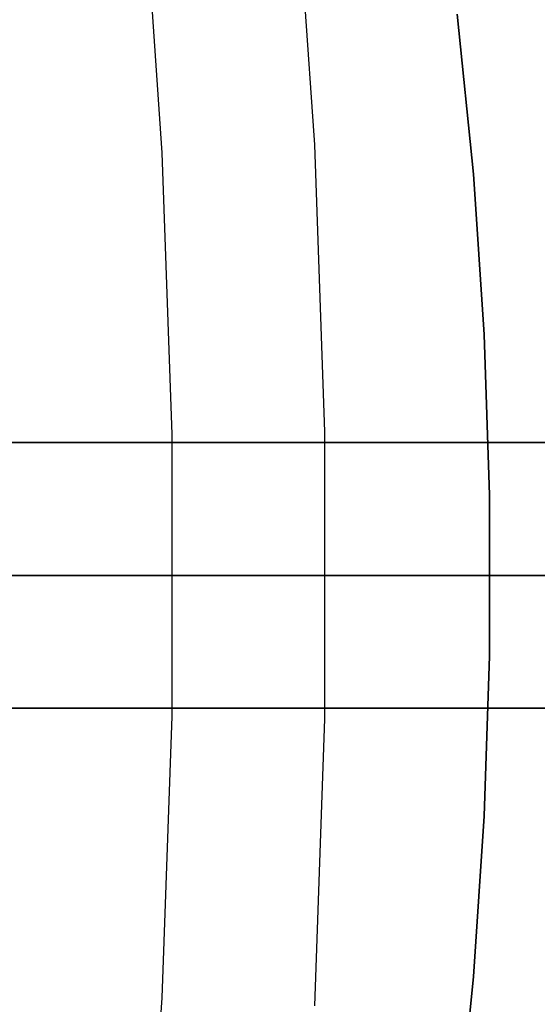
# Model space of a CAD drawing. Header units: millimetres. Extents: x 9001 to 10165, y -167 to 850.
# Tile 160 of 216: x 9642.12 to 9646.02, y 479.61 to 487.03. Entities that reach past the tile are written whole.
import ezdxf

# ---------------------------------------------------------------- set-up
doc = ezdxf.new("R2010")
doc.units = ezdxf.units.MM
for name, color, linetype in [('1', 7, 'Continuous'), ('COLOR EXT', 7, 'Continuous'), ('luz', 7, 'Continuous')]:
    doc.layers.add(name, color=color, linetype=linetype)

msp = doc.modelspace()

# ---------------------------------------------------------------- linework, layer by layer
at = {"layer": '1', "color": 7, "true_color": 0xf4f4f4}
for p, q in [((9645.413, 487.0741, 279.75), (9645.5346, 485.8695, 279.75)), ((9645.5346, 485.8695, 282.75), (9645.413, 487.0741, 282.75)), ((9645.413, 487.0741, 281.25), (9645.5346, 485.8695, 281.25)), ((9645.5346, 485.8695, 279.75), (9645.6157, 484.6615, 279.75)), ((9645.6157, 484.6615, 282.75), (9645.5346, 485.8695, 282.75)), ((9645.5346, 485.8695, 281.25), (9645.6157, 484.6615, 281.25)), ((9645.6157, 484.6615, 279.75), (9645.6562, 483.4515, 279.75)), ((9645.6563, 483.4515, 282.75), (9645.6157, 484.6615, 282.75)), ((9645.6157, 484.6615, 281.25), (9645.6563, 483.4515, 281.25)), ((9645.6562, 483.4515, 279.75), (9645.6562, 482.2408, 279.75)), ((9645.6563, 482.2408, 282.75), (9645.6563, 483.4515, 282.75)), ((9645.6563, 483.4515, 281.25), (9645.6563, 482.2408, 281.25)), ((9638.6075, 482.8462, 279.75), (9645.6613, 482.8462, 279.75)), ((9645.6613, 482.8462, 282.75), (9645.6613, 482.8462, 279.75)), ((9645.6562, 482.2408, 279.75), (9645.6157, 481.0308, 279.75)), ((9645.6157, 481.0308, 282.75), (9645.6563, 482.2408, 282.75)), ((9645.6563, 482.2408, 281.25), (9645.6157, 481.0308, 281.25)), ((9645.6157, 481.0308, 279.75), (9645.5346, 479.8228, 279.75)), ((9645.5346, 479.8228, 282.75), (9645.6157, 481.0308, 282.75)), ((9645.6157, 481.0308, 281.25), (9645.5346, 479.8228, 281.25)), ((9645.5346, 479.8228, 279.75), (9645.413, 478.6183, 279.75)), ((9645.413, 478.6182, 282.75), (9645.5346, 479.8228, 282.75)), ((9645.5346, 479.8228, 281.25), (9645.413, 478.6182, 281.25))]:
    msp.add_line(p, q, dxfattribs=at)
at = {"layer": '1', "color": 250, "true_color": 0x111111}
for p, q in [((9649.7625, 482.8462, 45.7922), (9608.9191, 482.8462, 45.7922)), ((9646.8366, 482.8462, 61.1), (9634.9149, 482.8462, 61.1)), ((9642.2724, 482.8462, 239.708), (9641.5883, 482.8462, 238.6587)), ((9642.6465, 482.8462, 242.3451), (9642.0539, 482.8462, 241.2811)), ((9642.9196, 482.8462, 240.7806), (9642.2724, 482.8462, 239.708)), ((9643.2017, 482.8462, 243.4291), (9642.6465, 482.8462, 242.3451)), ((9643.5291, 482.8462, 241.875), (9642.9196, 482.8462, 240.7806)), ((9643.7188, 482.8462, 244.5317), (9643.2017, 482.8462, 243.4291)), ((9644.1001, 482.8462, 242.99), (9643.5291, 482.8462, 241.875)), ((9644.1972, 482.8462, 245.6517), (9643.7188, 482.8462, 244.5317)), ((9644.632, 482.8462, 244.1242), (9644.1001, 482.8462, 242.99)), ((9644.6364, 482.8462, 246.7876), (9644.1972, 482.8462, 245.6517)), ((9645.1241, 482.8462, 245.2762), (9644.632, 482.8462, 244.1242)), ((9645.0358, 482.8462, 247.9381), (9644.6364, 482.8462, 246.7876)), ((9645.3948, 482.8462, 249.1019), (9645.0358, 482.8462, 247.9381)), ((9645.5758, 482.8462, 246.4447), (9645.1241, 482.8462, 245.2762)), ((9645.7132, 482.8462, 250.2774), (9645.3948, 482.8462, 249.1019)), ((9645.9865, 482.8462, 247.6281), (9645.5758, 482.8462, 246.4447)), ((9645.9904, 482.8462, 251.4633), (9645.7132, 482.8462, 250.2774)), ((9646.3558, 482.8462, 248.8252), (9645.9865, 482.8462, 247.6281)), ((9646.2262, 482.8462, 252.6581), (9645.9904, 482.8462, 251.4633))]:
    msp.add_line(p, q, dxfattribs=at)
at = {"layer": 'COLOR EXT', "color": 30, "true_color": 0xff8d00}
for p, q in [((9616.7562, 483.8462, 21.2621), (9654.7634, 483.8462, 21.2621)), ((9654.7634, 483.8462, 25.2621), (9616.7562, 483.8462, 25.2621)), ((9616.7562, 483.8462, 23.2621), (9654.7634, 483.8462, 23.2621)), ((9646.0551, 482.8462, 19.1621), (9614.7637, 482.8462, 19.1621)), ((9654.7702, 482.8462, 25.2621), (9616.7702, 482.8462, 25.2621)), ((9654.7634, 481.8462, 21.2621), (9616.7557, 481.8462, 21.2621)), ((9616.7557, 481.8462, 25.2621), (9654.7634, 481.8462, 25.2621)), ((9654.7634, 481.8462, 23.2621), (9616.7557, 481.8462, 23.2621))]:
    msp.add_line(p, q, dxfattribs=at)
at = {"layer": 'luz', "color": 7, "true_color": 0xffffff}
for p, q in [((9644.3391, 486.0892, -28.0983), (9644.1899, 488.2469, -28.0983)), ((9643.0413, 488.1475, -28.4058), (9643.1878, 486.0295, -28.4058)), ((9644.4138, 483.9276, -28.0983), (9644.3391, 486.0892, -28.0983)), ((9643.1878, 486.0295, -28.4058), (9643.2611, 483.9077, -28.4058)), ((9644.4138, 481.7647, -28.0983), (9644.4138, 483.9276, -28.0983)), ((9643.2611, 483.9077, -28.4058), (9643.2611, 481.7846, -28.4058)), ((9639.7637, 482.8462, -22.3277), (9645.9625, 482.8462, -24.4387)), ((9642.0441, 482.8462, -28.7122), (9642.1241, 482.8462, -28.7134)), ((9642.1241, 482.8462, -28.7134), (9642.2041, 482.8462, -28.7117)), ((9642.2041, 482.8462, -28.7117), (9642.2839, 482.8462, -28.7074)), ((9642.2839, 482.8462, -28.7074), (9642.3636, 482.8462, -28.7002)), ((9642.3636, 482.8462, -28.7002), (9642.443, 482.8462, -28.6903)), ((9642.443, 482.8462, -28.6903), (9642.522, 482.8462, -28.6777)), ((9642.522, 482.8462, -28.6777), (9642.6005, 482.8462, -28.6624)), ((9642.6005, 482.8462, -28.6624), (9642.6785, 482.8462, -28.6443)), ((9642.6785, 482.8462, -28.6443), (9642.7557, 482.8462, -28.6236)), ((9642.7557, 482.8462, -28.6236), (9642.8323, 482.8462, -28.6002)), ((9642.8323, 482.8462, -28.6002), (9642.9079, 482.8462, -28.5742)), ((9642.9079, 482.8462, -28.5742), (9642.9826, 482.8462, -28.5456)), ((9642.9826, 482.8462, -28.5456), (9643.0563, 482.8462, -28.5144)), ((9643.0563, 482.8462, -28.5144), (9643.1288, 482.8462, -28.4807)), ((9643.1288, 482.8462, -28.4807), (9643.2002, 482.8462, -28.4445)), ((9643.2002, 482.8462, -28.4445), (9643.2702, 482.8462, -28.4058)), ((9643.3403, 482.8462, -28.3672), (9643.2702, 482.8462, -28.4058)), ((9643.4116, 482.8462, -28.331), (9643.3403, 482.8462, -28.3672)), ((9643.4842, 482.8462, -28.2973), (9643.4116, 482.8462, -28.331)), ((9643.5579, 482.8462, -28.2661), (9643.4842, 482.8462, -28.2973)), ((9643.6326, 482.8462, -28.2375), (9643.5579, 482.8462, -28.2661)), ((9643.7082, 482.8462, -28.2115), (9643.6326, 482.8462, -28.2375)), ((9643.7847, 482.8462, -28.1881), (9643.7082, 482.8462, -28.2115)), ((9643.862, 482.8462, -28.1673), (9643.7847, 482.8462, -28.1881)), ((9643.94, 482.8462, -28.1493), (9643.862, 482.8462, -28.1673)), ((9644.0185, 482.8462, -28.1339), (9643.94, 482.8462, -28.1493)), ((9644.0975, 482.8462, -28.1213), (9644.0185, 482.8462, -28.1339)), ((9644.1769, 482.8462, -28.1114), (9644.0975, 482.8462, -28.1213)), ((9644.2565, 482.8462, -28.1043), (9644.1769, 482.8462, -28.1114)), ((9644.3364, 482.8462, -28.0999), (9644.2565, 482.8462, -28.1043)), ((9644.4164, 482.8462, -28.0983), (9644.3364, 482.8462, -28.0999)), ((9644.4964, 482.8462, -28.0994), (9644.4164, 482.8462, -28.0983)), ((9644.5763, 482.8462, -28.1034), (9644.4964, 482.8462, -28.0994)), ((9644.656, 482.8462, -28.11), (9644.5763, 482.8462, -28.1034)), ((9644.7355, 482.8462, -28.1195), (9644.656, 482.8462, -28.11)), ((9644.8146, 482.8462, -28.1316), (9644.7355, 482.8462, -28.1195)), ((9644.8932, 482.8462, -28.1465), (9644.8146, 482.8462, -28.1316)), ((9644.9712, 482.8462, -28.1641), (9644.8932, 482.8462, -28.1465)), ((9645.0486, 482.8462, -28.1844), (9644.9712, 482.8462, -28.1641)), ((9645.1252, 482.8462, -28.2073), (9645.0486, 482.8462, -28.1844)), ((9645.201, 482.8462, -28.2329), (9645.1252, 482.8462, -28.2073)), ((9645.2759, 482.8462, -28.2611), (9645.201, 482.8462, -28.2329)), ((9645.3498, 482.8462, -28.2919), (9645.2759, 482.8462, -28.2611)), ((9645.4225, 482.8462, -28.3252), (9645.3498, 482.8462, -28.2919)), ((9645.4941, 482.8462, -28.3609), (9645.4225, 482.8462, -28.3252)), ((9645.5644, 482.8462, -28.3992), (9645.4941, 482.8462, -28.3609)), ((9645.6333, 482.8462, -28.4398), (9645.5644, 482.8462, -28.3992)), ((9645.7007, 482.8462, -28.4828), (9645.6333, 482.8462, -28.4398)), ((9645.7667, 482.8462, -28.5281), (9645.7007, 482.8462, -28.4828)), ((9645.831, 482.8462, -28.5757), (9645.7667, 482.8462, -28.5281)), ((9645.8937, 482.8462, -28.6254), (9645.831, 482.8462, -28.5757)), ((9645.9546, 482.8462, -28.6773), (9645.8937, 482.8462, -28.6254)), ((9646.0136, 482.8462, -28.7313), (9645.9546, 482.8462, -28.6773)), ((9645.9625, 482.8462, -24.4387), (9652.0848, 482.8462, -26.7625)), ((9646.0708, 482.8462, -28.7872), (9646.0136, 482.8462, -28.7313)), ((9643.2611, 481.7846, -28.4058), (9643.1878, 479.6629, -28.4058)), ((9644.3391, 479.6032, -28.0983), (9644.4138, 481.7647, -28.0983)), ((9643.1878, 479.6629, -28.4058), (9643.0413, 477.5449, -28.4058))]:
    msp.add_line(p, q, dxfattribs=at)

doc.saveas('drawing.dxf')
